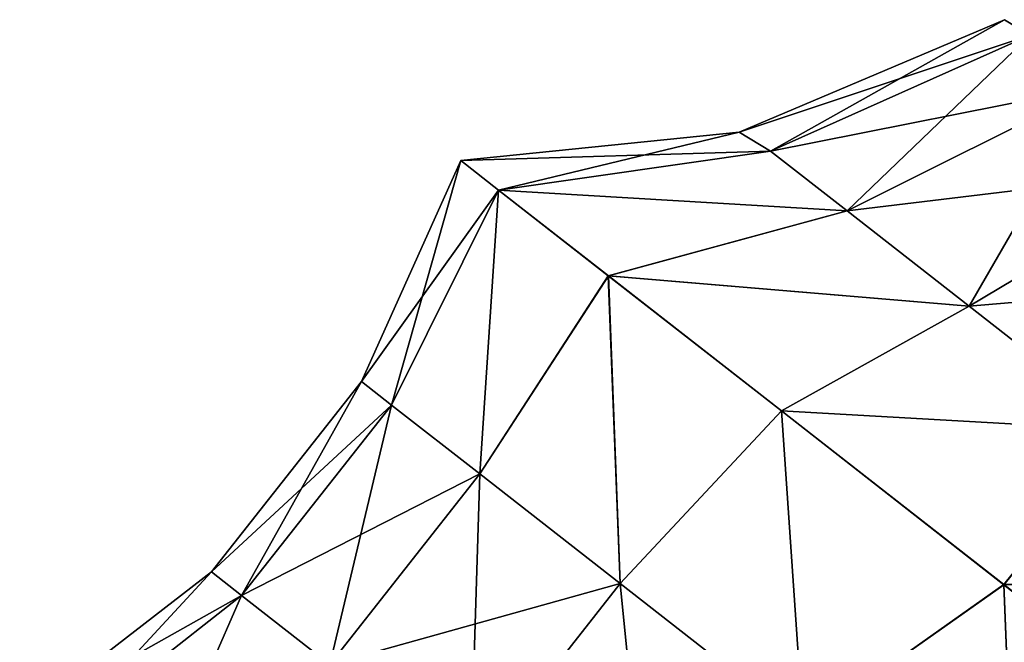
# Model space of a CAD drawing. Header units: millimetres. Extents: x -84 to 84, y -375 to 274.
# Tile 11 of 108: x -78.96 to -75, y 38.32 to 40.82. Entities that reach past the tile are written whole.
import ezdxf

# ---------------------------------------------------------------- set-up
doc = ezdxf.new("R2010")
doc.units = ezdxf.units.MM
doc.header["$LTSCALE"] = 148.96817
for name, color, linetype in [('176', 7, 'CONTINUOUS'), ('177', 7, 'CONTINUOUS'), ('181', 7, 'CONTINUOUS'), ('182', 7, 'CONTINUOUS')]:
    doc.layers.add(name, color=color, linetype=linetype)

msp = doc.modelspace()

# ---------------------------------------------------------------- linework, layer by layer
at = {"layer": '176', "color": 7, "linetype": 'CONTINUOUS', "true_color": 0xa2afbf}
for points in [[(-77.5858, 39.3668, 9.425), (-77.4646, 39.2721, 10.5933), (-77.1854, 40.2563, 9.425), (-77.5858, 39.3668, 9.425)], [(-77.1854, 40.2563, 9.425), (-77.4646, 39.2721, 10.5933), (-77.034, 40.138, 10.7617), (-77.1854, 40.2563, 9.425)], [(-77.4646, 39.2721, 10.5933), (-77.1093, 38.9945, 11.682), (-77.034, 40.138, 10.7617), (-77.4646, 39.2721, 10.5933)], [(-77.034, 40.138, 10.7617), (-77.1093, 38.9945, 11.682), (-76.592, 39.7926, 11.9904), (-77.034, 40.138, 10.7617)], [(-77.1093, 38.9945, 11.682), (-76.544, 38.5529, 12.6169), (-76.592, 39.7926, 11.9904), (-77.1093, 38.9945, 11.682)], [(-76.592, 39.7926, 11.9904), (-76.544, 38.5529, 12.6169), (-75.8949, 39.248, 13.0115), (-76.592, 39.7926, 11.9904)], [(-78.1903, 38.6001, 9.425), (-78.069, 38.5053, 10.5944), (-77.5858, 39.3668, 9.425), (-78.1903, 38.6001, 9.425)], [(-77.5858, 39.3668, 9.425), (-78.069, 38.5053, 10.5944), (-77.4646, 39.2721, 10.5933), (-77.5858, 39.3668, 9.425)], [(-78.069, 38.5053, 10.5944), (-77.7133, 38.2274, 11.6841), (-77.4646, 39.2721, 10.5933), (-78.069, 38.5053, 10.5944)], [(-77.4646, 39.2721, 10.5933), (-77.7133, 38.2274, 11.6841), (-77.1093, 38.9945, 11.682), (-77.4646, 39.2721, 10.5933)], [(-76.544, 38.5529, 12.6169), (-75.8073, 37.9773, 13.3342), (-75.8949, 39.248, 13.0115), (-76.544, 38.5529, 12.6169)], [(-75.8949, 39.248, 13.0115), (-75.8073, 37.9773, 13.3342), (-74.9994, 38.5484, 13.742), (-75.8949, 39.248, 13.0115)], [(-77.7133, 38.2274, 11.6841), (-77.1475, 37.7853, 12.6199), (-77.1093, 38.9945, 11.682), (-77.7133, 38.2274, 11.6841)], [(-77.1093, 38.9945, 11.682), (-77.1475, 37.7853, 12.6199), (-76.544, 38.5529, 12.6169), (-77.1093, 38.9945, 11.682)], [(-78.9625, 38.0026, 9.425), (-78.8347, 37.9028, 10.6567), (-78.1903, 38.6001, 9.425), (-78.9625, 38.0026, 9.425)], [(-78.1903, 38.6001, 9.425), (-78.8347, 37.9028, 10.6567), (-78.069, 38.5053, 10.5944), (-78.1903, 38.6001, 9.425)], [(-77.1475, 37.7853, 12.6199), (-76.4101, 37.2092, 13.3379), (-76.544, 38.5529, 12.6169), (-77.1475, 37.7853, 12.6199)], [(-76.544, 38.5529, 12.6169), (-76.4101, 37.2092, 13.3379), (-75.8073, 37.9773, 13.3342), (-76.544, 38.5529, 12.6169)], [(-75.8073, 37.9773, 13.3342), (-74.9494, 37.307, 13.7852), (-74.9994, 38.5484, 13.742), (-75.8073, 37.9773, 13.3342)], [(-74.9994, 38.5484, 13.742), (-74.9494, 37.307, 13.7852), (-73.9778, 37.7502, 14.1227), (-74.9994, 38.5484, 13.742)], [(-78.8347, 37.9028, 10.6567), (-78.4601, 37.6101, 11.8045), (-78.069, 38.5053, 10.5944), (-78.8347, 37.9028, 10.6567)], [(-78.069, 38.5053, 10.5944), (-78.4601, 37.6101, 11.8045), (-77.7133, 38.2274, 11.6841), (-78.069, 38.5053, 10.5944)]]:
    msp.add_3dface(points, dxfattribs=at)
at = {"layer": '177', "color": 7, "linetype": 'CONTINUOUS', "true_color": 0xa2afbf}
for points in [[(-76.0648, 40.3717, 9.425), (-75.9387, 40.2948, 10.4398), (-74.9968, 40.8241, 9.425), (-76.0648, 40.3717, 9.425)], [(-74.9968, 40.8241, 9.425), (-75.9387, 40.2948, 10.4398), (-74.8926, 40.7621, 10.296), (-74.9968, 40.8241, 9.425)], [(-75.9387, 40.2948, 10.4398), (-75.63, 40.0537, 11.3855), (-74.8926, 40.7621, 10.296), (-75.9387, 40.2948, 10.4398)], [(-74.8926, 40.7621, 10.296), (-75.63, 40.0537, 11.3855), (-74.6276, 40.5551, 11.1077), (-74.8926, 40.7621, 10.296)], [(-75.63, 40.0537, 11.3855), (-75.139, 39.6701, 12.1975), (-74.6276, 40.5551, 11.1077), (-75.63, 40.0537, 11.3855)], [(-74.6276, 40.5551, 11.1077), (-75.139, 39.6701, 12.1975), (-74.2062, 40.2259, 11.8047), (-74.6276, 40.5551, 11.1077)], [(-77.1854, 40.2563, 9.425), (-77.034, 40.138, 10.7617), (-76.0648, 40.3717, 9.425), (-77.1854, 40.2563, 9.425)], [(-76.0648, 40.3717, 9.425), (-77.034, 40.138, 10.7617), (-75.9387, 40.2948, 10.4398), (-76.0648, 40.3717, 9.425)], [(-75.9387, 40.2948, 10.4398), (-77.034, 40.138, 10.7617), (-75.63, 40.0537, 11.3855), (-75.9387, 40.2948, 10.4398)], [(-75.139, 39.6701, 12.1975), (-74.4991, 39.1701, 12.8206), (-74.2062, 40.2259, 11.8047), (-75.139, 39.6701, 12.1975)], [(-77.034, 40.138, 10.7617), (-76.592, 39.7926, 11.9904), (-75.63, 40.0537, 11.3855), (-77.034, 40.138, 10.7617)], [(-75.63, 40.0537, 11.3855), (-76.592, 39.7926, 11.9904), (-75.139, 39.6701, 12.1975), (-75.63, 40.0537, 11.3855)], [(-76.592, 39.7926, 11.9904), (-75.8949, 39.248, 13.0115), (-75.139, 39.6701, 12.1975), (-76.592, 39.7926, 11.9904)], [(-75.139, 39.6701, 12.1975), (-75.8949, 39.248, 13.0115), (-74.4991, 39.1701, 12.8206), (-75.139, 39.6701, 12.1975)], [(-75.8949, 39.248, 13.0115), (-74.9994, 38.5484, 13.742), (-74.4991, 39.1701, 12.8206), (-75.8949, 39.248, 13.0115)], [(-74.4991, 39.1701, 12.8206), (-74.9994, 38.5484, 13.742), (-73.7539, 38.5879, 13.2123), (-74.4991, 39.1701, 12.8206)], [(-74.9994, 38.5484, 13.742), (-73.9778, 37.7502, 14.1227), (-73.7539, 38.5879, 13.2123), (-74.9994, 38.5484, 13.742)]]:
    msp.add_3dface(points, dxfattribs=at)
at = {"layer": '181', "color": 7, "linetype": 'CONTINUOUS', "true_color": 0xa2afbf}
for points in [[(-77.5858, 39.3668, 9.425), (-77.1854, 40.2563, 9.425), (-77.0339, 40.1379, 8.088), (-77.5858, 39.3668, 9.425)], [(-77.5858, 39.3668, 9.425), (-77.0339, 40.1379, 8.088), (-77.4646, 39.2721, 8.2567), (-77.5858, 39.3668, 9.425)], [(-77.4646, 39.2721, 8.2567), (-77.0339, 40.1379, 8.088), (-77.1093, 38.9945, 7.168), (-77.4646, 39.2721, 8.2567)], [(-77.0339, 40.1379, 8.088), (-76.5918, 39.7925, 6.8594), (-77.1093, 38.9945, 7.168), (-77.0339, 40.1379, 8.088)], [(-77.1093, 38.9945, 7.168), (-76.5918, 39.7925, 6.8594), (-76.544, 38.5529, 6.2331), (-77.1093, 38.9945, 7.168)], [(-76.5918, 39.7925, 6.8594), (-75.8949, 39.248, 5.8385), (-76.544, 38.5529, 6.2331), (-76.5918, 39.7925, 6.8594)], [(-78.1903, 38.6001, 9.425), (-77.5858, 39.3668, 9.425), (-77.4646, 39.2721, 8.2567), (-78.1903, 38.6001, 9.425)], [(-78.1903, 38.6001, 9.425), (-77.4646, 39.2721, 8.2567), (-78.069, 38.5053, 8.2556), (-78.1903, 38.6001, 9.425)], [(-77.4646, 39.2721, 8.2567), (-77.1093, 38.9945, 7.168), (-78.069, 38.5053, 8.2556), (-77.4646, 39.2721, 8.2567)], [(-76.544, 38.5529, 6.2331), (-75.8949, 39.248, 5.8385), (-75.8073, 37.9773, 5.5158), (-76.544, 38.5529, 6.2331)], [(-75.8949, 39.248, 5.8385), (-74.9995, 38.5485, 5.1081), (-75.8073, 37.9773, 5.5158), (-75.8949, 39.248, 5.8385)], [(-78.069, 38.5053, 8.2556), (-77.1093, 38.9945, 7.168), (-77.7133, 38.2274, 7.1659), (-78.069, 38.5053, 8.2556)], [(-77.1093, 38.9945, 7.168), (-76.544, 38.5529, 6.2331), (-77.7133, 38.2274, 7.1659), (-77.1093, 38.9945, 7.168)], [(-78.9625, 38.0026, 9.425), (-78.1903, 38.6001, 9.425), (-78.069, 38.5053, 8.2556), (-78.9625, 38.0026, 9.425)], [(-77.7133, 38.2274, 7.1659), (-76.544, 38.5529, 6.2331), (-77.1475, 37.7853, 6.2301), (-77.7133, 38.2274, 7.1659)], [(-76.544, 38.5529, 6.2331), (-75.8073, 37.9773, 5.5158), (-77.1475, 37.7853, 6.2301), (-76.544, 38.5529, 6.2331)], [(-75.8073, 37.9773, 5.5158), (-74.9995, 38.5485, 5.1081), (-74.9494, 37.307, 5.0648), (-75.8073, 37.9773, 5.5158)], [(-74.9995, 38.5485, 5.1081), (-73.9783, 37.7506, 4.7274), (-74.9494, 37.307, 5.0648), (-74.9995, 38.5485, 5.1081)], [(-78.9625, 38.0026, 9.425), (-78.069, 38.5053, 8.2556), (-78.8347, 37.9028, 8.1933), (-78.9625, 38.0026, 9.425)], [(-78.069, 38.5053, 8.2556), (-77.7133, 38.2274, 7.1659), (-78.8347, 37.9028, 8.1933), (-78.069, 38.5053, 8.2556)]]:
    msp.add_3dface(points, dxfattribs=at)
at = {"layer": '182', "color": 7, "linetype": 'CONTINUOUS', "true_color": 0xa2afbf}
for points in [[(-76.0648, 40.3717, 9.425), (-74.9968, 40.8241, 9.425), (-74.8926, 40.7621, 8.554), (-76.0648, 40.3717, 9.425)], [(-75.9387, 40.2948, 8.4102), (-76.0648, 40.3717, 9.425), (-74.8926, 40.7621, 8.554), (-75.9387, 40.2948, 8.4102)], [(-74.6276, 40.5551, 7.7423), (-75.9387, 40.2948, 8.4102), (-74.8926, 40.7621, 8.554), (-74.6276, 40.5551, 7.7423)], [(-75.63, 40.0537, 7.4645), (-75.9387, 40.2948, 8.4102), (-74.6276, 40.5551, 7.7423), (-75.63, 40.0537, 7.4645)], [(-74.2062, 40.2259, 7.0453), (-75.63, 40.0537, 7.4645), (-74.6276, 40.5551, 7.7423), (-74.2062, 40.2259, 7.0453)], [(-77.1854, 40.2563, 9.425), (-76.0648, 40.3717, 9.425), (-75.9387, 40.2948, 8.4102), (-77.1854, 40.2563, 9.425)], [(-77.0339, 40.1379, 8.088), (-77.1854, 40.2563, 9.425), (-75.9387, 40.2948, 8.4102), (-77.0339, 40.1379, 8.088)], [(-75.63, 40.0537, 7.4645), (-77.0339, 40.1379, 8.088), (-75.9387, 40.2948, 8.4102), (-75.63, 40.0537, 7.4645)], [(-75.139, 39.6701, 6.6525), (-75.63, 40.0537, 7.4645), (-74.2062, 40.2259, 7.0453), (-75.139, 39.6701, 6.6525)], [(-73.657, 39.7968, 6.5105), (-75.139, 39.6701, 6.6525), (-74.2062, 40.2259, 7.0453), (-73.657, 39.7968, 6.5105)], [(-76.5918, 39.7925, 6.8594), (-77.0339, 40.1379, 8.088), (-75.63, 40.0537, 7.4645), (-76.5918, 39.7925, 6.8594)], [(-75.139, 39.6701, 6.6525), (-76.5918, 39.7925, 6.8594), (-75.63, 40.0537, 7.4645), (-75.139, 39.6701, 6.6525)], [(-75.8949, 39.248, 5.8385), (-76.5918, 39.7925, 6.8594), (-75.139, 39.6701, 6.6525), (-75.8949, 39.248, 5.8385)], [(-74.4991, 39.1701, 6.0294), (-75.139, 39.6701, 6.6525), (-73.657, 39.7968, 6.5105), (-74.4991, 39.1701, 6.0294)], [(-74.4991, 39.1701, 6.0294), (-75.8949, 39.248, 5.8385), (-75.139, 39.6701, 6.6525), (-74.4991, 39.1701, 6.0294)], [(-74.9995, 38.5485, 5.1081), (-75.8949, 39.248, 5.8385), (-74.4991, 39.1701, 6.0294), (-74.9995, 38.5485, 5.1081)], [(-73.7539, 38.5879, 5.6377), (-74.9995, 38.5485, 5.1081), (-74.4991, 39.1701, 6.0294), (-73.7539, 38.5879, 5.6377)], [(-73.9783, 37.7506, 4.7274), (-74.9995, 38.5485, 5.1081), (-73.7539, 38.5879, 5.6377), (-73.9783, 37.7506, 4.7274)]]:
    msp.add_3dface(points, dxfattribs=at)

doc.saveas('drawing.dxf')
